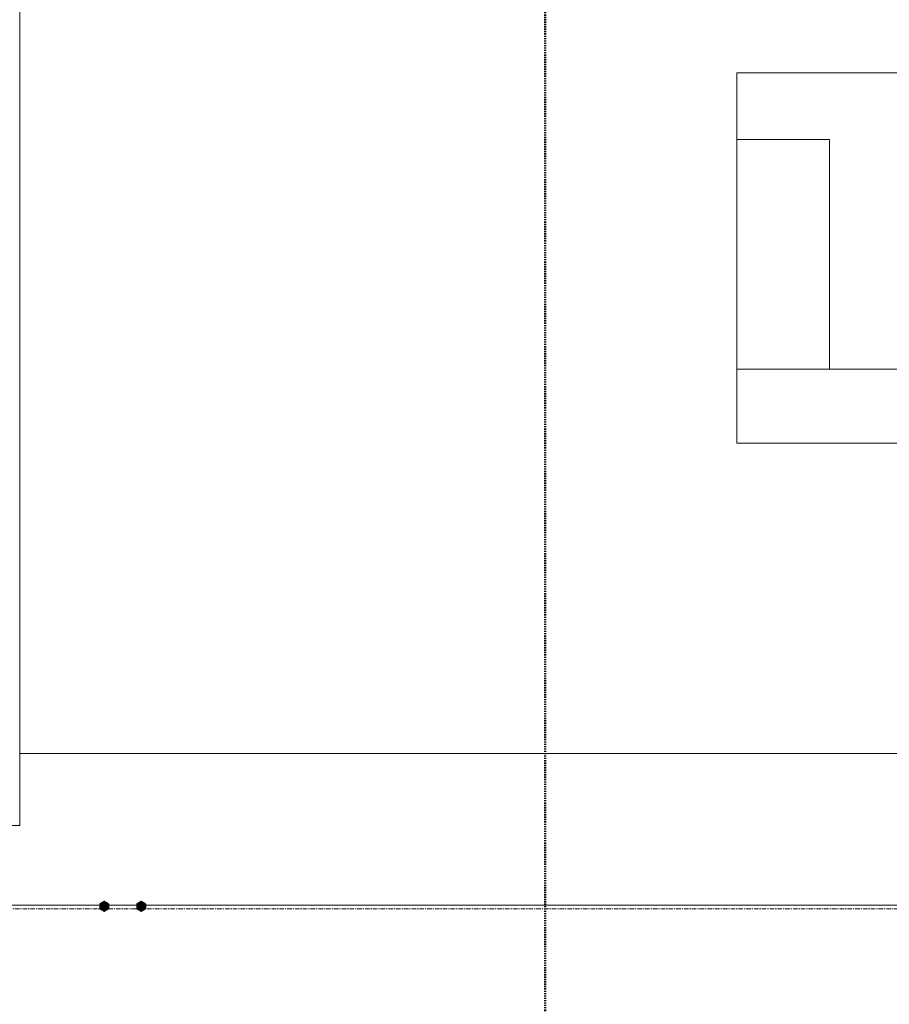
# Model space of a CAD drawing. Header units: millimetres. Extents: x -3388 to 301539, y -5590 to 54660.
# Tile 121 of 216: x 59782 to 62129, y 19542 to 22201. Entities that reach past the tile are written whole.
import ezdxf

# ---------------------------------------------------------------- set-up
doc = ezdxf.new("R2010")
doc.units = ezdxf.units.MM
doc.linetypes.add('Dash', pattern=[6.35, 3.175, -3.175])
doc.linetypes.add('stramienlijn', pattern=[21, 12, -3, 3, -3])
for name, color, linetype, lineweight in [('A-DETL', 90, 'Continuous', 9), ('A-FLOR', 192, 'Continuous', 13), ('G-IMPT', 8, 'Continuous', 9), ('I-FURN', 30, 'Continuous', 13), ('S-GRID', 1, 'Continuous', 9)]:
    doc.layers.add(name, color=color, linetype=linetype, lineweight=lineweight)

# ---------------------------------------------------------------- blocks, each defined once
blk = doc.blocks.new('Hilti Ankerstang HIT-V-5_8 M16x150 - 5cee73ee-278c-4598-b392-499d74b87256_ccLab_2016920142252407_1-2500742-4e verdieping - bouwdeel 3_ 4_ 5')
at = {"layer": 'G-IMPT', "color": 7}
for p, q in [((-8.9, 8.7), (-12, 6.9)), ((-12, 6.9), (-8.9, 8.7)), ((-12, 6.9), (-9.2, 7.7)), ((-12, 6.9), (-12, 3.3)), ((-12, 6.9), (-12, 3.3)), ((-12, 6.9), (-11.3, 4.1)), ((-12, 6.9), (-10.4, 6)), ((-12, 3.3), (-12, 0)), ((-12, 3.3), (-12, 0)), ((-12, 3.3), (-11.8, 2.1)), ((-12, 0), (-11.8, 2.1)), ((-8.9, 1.6), (-12, 0)), ((-12, 0), (-12, -3.3)), ((-9, 0), (-12, 0)), ((-8.9, -1.6), (-12, 0)), ((-12, -3.3), (-12, 0)), ((-12, 0), (-11.8, -2.1)), ((-11.8, 2.1), (-11.3, 4.1)), ((-8.5, 3.1), (-11.8, 2.1)), ((-8.9, 1.6), (-11.8, 2.1)), ((-11.3, 4.1), (-10.4, 6)), ((-7.8, 4.5), (-11.3, 4.1)), ((-8.5, 3.1), (-11.3, 4.1)), ((-10.4, 6), (-9.2, 7.7)), ((-6.9, 5.8), (-10.4, 6)), ((-7.8, 4.5), (-10.4, 6)), ((-9.2, 7.7), (-7.7, 9.2)), ((-5.8, 6.9), (-9.2, 7.7)), ((-6.9, 5.8), (-9.2, 7.7)), ((-8.9, 1.6), (-9, 0)), ((-9, 0), (-8.9, -1.6)), ((-6, 10.4), (-8.9, 8.7)), ((-8.9, 8.7), (-6, 10.4)), ((-8.9, 8.7), (-7.7, 9.2)), ((-8.9, 1.6), (-8.5, 3.1)), ((-7.8, 4.5), (-8.5, 3.1)), ((-6.9, 5.8), (-7.8, 4.5)), ((-6, 10.4), (-7.7, 9.2)), ((-4.5, 7.8), (-7.7, 9.2)), ((-5.8, 6.9), (-7.7, 9.2)), ((-5.8, 6.9), (-6.9, 5.8)), ((-3.1, 12.1), (-6, 10.4)), ((-3.1, 12.1), (-6, 10.4)), ((-6, 10.4), (-4.1, 11.3)), ((-3.1, 8.5), (-6, 10.4)), ((-4.5, 7.8), (-6, 10.4)), ((-4.5, 7.8), (-5.8, 6.9)), ((-5.8, 6.9), (-5.6, 5.7)), ((-3.1, 8.5), (-4.5, 7.8)), ((-4.5, 7.8), (-4.5, 6.6)), ((-4.1, 11.3), (-2.1, 11.8)), ((-1.6, 8.9), (-4.1, 11.3)), ((-3.1, 8.5), (-4.1, 11.3)), ((-3.1, 8.5), (-3.3, 6.9)), ((0, 13.9), (-3.1, 12.1)), ((0, 13.9), (-3.1, 12.1)), ((-3.1, 12.1), (-2.1, 11.8)), ((-1.6, 8.9), (-3.1, 8.5)), ((-2.5, 6.8), (-3.1, 8.5)), ((-1.6, 8.9), (-2.3, 6.8)), ((0, 13.9), (-2.1, 11.8)), ((-2.1, 11.8), (0, 12)), ((0, 9), (-2.1, 11.8)), ((-1.6, 8.9), (-2.1, 11.8)), ((0, 9), (-1.6, 8.9)), ((-1.2, 6.9), (-1.6, 8.9)), ((0, 9), (-1.1, 6.9)), ((0, 13.9), (3.1, 12.1)), ((0, 13.9), (3.1, 12.1)), ((0, 13.9), (0, 12)), ((0, 13.9), (2.1, 11.8)), ((0, 9), (0, 12)), ((0, 12), (2.1, 11.8)), ((0, 9), (2.1, 11.8)), ((1.6, 8.9), (0, 9)), ((0, 6.9), (0, 9)), ((1.6, 8.9), (0, 6.9)), ((1.2, 6.9), (1.6, 8.9)), ((3.1, 8.5), (1.3, 6.9)), ((1.6, 8.9), (2.1, 11.8)), ((1.6, 8.9), (4.1, 11.3)), ((3.1, 8.5), (1.6, 8.9)), ((2.1, 11.8), (3.1, 12.1)), ((2.1, 11.8), (4.1, 11.3)), ((2.5, 6.9), (3.1, 8.5)), ((3.1, 12.1), (6, 10.4)), ((3.1, 12.1), (6, 10.4)), ((3.1, 8.5), (4.1, 11.3)), ((3.1, 8.5), (6, 10.4)), ((4.5, 7.8), (3.1, 8.5)), ((4.5, 7.8), (3.1, 6.9)), ((4.1, 11.3), (6, 10.4)), ((4.5, 7.8), (7.7, 9.2)), ((5.8, 6.9), (4.5, 7.8)), ((6.9, 5.8), (5.7, 5.6)), ((5.8, 6.9), (9.2, 7.7)), ((6.9, 5.8), (5.8, 6.9)), ((6, 10.4), (8.9, 8.7)), ((6, 10.4), (7.7, 9.2)), ((7.8, 4.5), (6.6, 4.5)), ((6.9, 5.8), (9.2, 7.7)), ((6.9, 5.8), (10.4, 6)), ((7.8, 4.5), (6.9, 5.8)), ((8.5, 3.1), (7.3, 3.3)), ((7.7, 9.2), (8.9, 8.7)), ((7.7, 9.2), (9.2, 7.7)), ((7.8, 4.5), (10.4, 6)), ((8.5, 3.1), (7.8, 4.5)), ((7.8, 4.5), (11.3, 4.1)), ((8.5, 3.1), (11.3, 4.1)), ((8.9, 1.6), (8.5, 3.1)), ((8.5, 3.1), (11.8, 2.1)), ((8.9, 8.7), (12, 6.9)), ((12, 6.9), (8.9, 8.7)), ((8.9, 1.6), (11.8, 2.1)), ((9, 0), (8.9, 1.6)), ((8.9, 1.6), (12, 0)), ((8.9, -1.6), (9, 0)), ((9, 0), (11.8, -2.1)), ((9, 0), (12, 0)), ((9.2, 7.7), (12, 6.9)), ((9.2, 7.7), (10.4, 6)), ((12, 6.9), (10.4, 6)), ((10.4, 6), (11.3, 4.1)), ((12, 6.9), (11.3, 4.1)), ((11.3, 4.1), (11.8, 2.1)), ((12, 3.3), (11.8, 2.1)), ((12, 0), (11.8, 2.1)), ((11.8, -2.1), (12, 0)), ((12, 6.9), (12, 3.3)), ((12, 6.9), (12, 3.3)), ((12, 0), (12, 3.3)), ((12, 3.3), (12, 0)), ((12, -3.3), (12, 0)), ((-12, -3.3), (-11.8, -2.1)), ((-12, -3.3), (-12, -6.9)), ((-12, -6.9), (-12, -3.3)), ((-12, -6.9), (-11.3, -4.1)), ((-12, -6.9), (-10.4, -6)), ((-12, -6.9), (-8.9, -8.7)), ((-12, -6.9), (-8.9, -8.7)), ((-12, -6.9), (-9.2, -7.7)), ((-8.5, -3.1), (-11.8, -2.1)), ((-11.8, -2.1), (-11.3, -4.1)), ((-7.8, -4.5), (-11.3, -4.1)), ((-7.8, -4.5), (-10.4, -6)), ((-6.9, -5.8), (-10.4, -6)), ((-10.4, -6), (-9.2, -7.7)), ((-6.9, -5.8), (-9.2, -7.7)), ((-5.8, -6.9), (-9.2, -7.7)), ((-9.2, -7.7), (-7.7, -9.2)), ((-8.9, -1.6), (-8.5, -3.1)), ((-8.9, -8.7), (-6, -10.4)), ((-8.9, -8.7), (-6, -10.4)), ((-8.9, -8.7), (-7.7, -9.2)), ((-8.5, -3.1), (-7.3, -3.3)), ((-8.5, -3.1), (-7.8, -4.5)), ((-7.8, -4.5), (-6.6, -4.5)), ((-7.8, -4.5), (-6.9, -5.8)), ((-5.8, -6.9), (-7.7, -9.2)), ((-4.5, -7.8), (-7.7, -9.2)), ((-6.9, -5.8), (-5.7, -5.6)), ((-6.9, -5.8), (-5.8, -6.9)), ((-4.5, -7.8), (-6, -10.4)), ((-3.1, -8.5), (-6, -10.4)), ((-6, -10.4), (-3.1, -12.1)), ((-3.1, -12.1), (-6, -10.4)), ((-5.8, -6.9), (-4.5, -7.8)), ((-4.5, -7.8), (-3.1, -6.9)), ((-4.5, -7.8), (-3.1, -8.5)), ((-3.1, -8.5), (-4.1, -11.3)), ((-1.6, -8.9), (-4.1, -11.3)), ((-4.1, -11.3), (-2.1, -11.8)), ((-2.5, -6.9), (-3.1, -8.5)), ((-3.1, -8.5), (-1.3, -6.9)), ((-3.1, -8.5), (-1.6, -8.9)), ((-3.1, -12.1), (-2.1, -11.8)), ((-3.1, -12.1), (0, -13.9)), ((0, -13.9), (-3.1, -12.1)), ((-1.6, -8.9), (-2.1, -11.8)), ((0, -9), (-2.1, -11.8)), ((0, -13.9), (-2.1, -11.8)), ((-1.2, -6.9), (-1.6, -8.9)), ((-1.6, -8.9), (0, -6.9)), ((-1.6, -8.9), (0, -9)), ((0, -6.9), (0, -9)), ((0, -9), (1.1, -6.9)), ((0, -9), (1.6, -8.9)), ((0, -9), (0, -12)), ((0, -9), (2.1, -11.8)), ((0, -13.9), (2.1, -11.8)), ((0, -12), (2.1, -11.8)), ((0, -13.9), (0, -12)), ((0, -13.9), (3.1, -12.1)), ((0, -13.9), (3.1, -12.1)), ((1.2, -6.9), (1.6, -8.9)), ((1.6, -8.9), (2.3, -6.8)), ((1.6, -8.9), (3.1, -8.5)), ((1.6, -8.9), (2.1, -11.8)), ((1.6, -8.9), (4.1, -11.3)), ((2.1, -11.8), (4.1, -11.3)), ((2.5, -6.8), (3.1, -8.5)), ((3.1, -8.5), (3.3, -6.9)), ((3.1, -8.5), (4.5, -7.8)), ((3.1, -8.5), (6, -10.4)), ((3.1, -8.5), (4.1, -11.3)), ((6, -10.4), (3.1, -12.1)), ((4.5, -7.8), (4.5, -6.6)), ((4.5, -7.8), (5.8, -6.9)), ((4.5, -7.8), (6, -10.4)), ((4.5, -7.8), (7.7, -9.2)), ((5.8, -6.9), (5.6, -5.7)), ((5.8, -6.9), (6.9, -5.8)), ((5.8, -6.9), (7.7, -9.2)), ((5.8, -6.9), (9.2, -7.7)), ((6, -10.4), (8.9, -8.7)), ((8.9, -8.7), (6, -10.4)), ((6.9, -5.8), (7.8, -4.5)), ((6.9, -5.8), (9.2, -7.7)), ((6.9, -5.8), (10.4, -6)), ((7.7, -9.2), (9.2, -7.7)), ((8.9, -8.7), (7.7, -9.2)), ((7.8, -4.5), (8.5, -3.1)), ((7.8, -4.5), (11.3, -4.1)), ((7.8, -4.5), (10.4, -6)), ((8.5, -3.1), (8.9, -1.6)), ((8.5, -3.1), (11.8, -2.1)), ((8.5, -3.1), (11.3, -4.1)), ((8.9, -1.6), (11.8, -2.1)), ((8.9, -8.7), (12, -6.9)), ((12, -6.9), (8.9, -8.7)), ((9.2, -7.7), (12, -6.9)), ((10.4, -6), (11.3, -4.1)), ((12, -6.9), (10.4, -6)), ((11.3, -4.1), (11.8, -2.1)), ((12, -6.9), (11.3, -4.1)), ((12, -3.3), (11.8, -2.1)), ((12, -6.9), (12, -3.3)), ((12, -6.9), (12, -3.3))]:
    blk.add_line(p, q, dxfattribs=at)
blk = doc.blocks.new('Hilti Ankerstang HIT-V-5_8 M16x150 - 5cee73ee-278c-4598-b392-499d74b87256_ccLab_2016920142252407_3-2500744-4e verdieping - bouwdeel 3_ 4_ 5')
at = {"layer": 'G-IMPT', "color": 7}
for p, q in [((-7.9, 1.4), (-8, 0)), ((-8, 0), (-7.9, -1.4)), ((-8, 0), (8, 0)), ((-7.9, 1.4), (-7.5, 2.7)), ((-7.9, 1.4), (8, 0)), ((-7.9, 1.4), (7.9, 1.4)), ((-7.9, -1.4), (8, 0)), ((-6.9, 4), (-7.5, 2.7)), ((6.9, 4), (-7.5, 2.7)), ((7.9, 1.4), (-7.5, 2.7)), ((7.5, 2.7), (-7.5, 2.7)), ((-6.1, 5.1), (-6.9, 4)), ((6.9, 4), (-6.9, 4)), ((-5.1, 6.1), (-6.1, 5.1)), ((6.9, 4), (-6.1, 5.1)), ((6.1, 5.1), (-6.1, 5.1)), ((-4, 6.9), (-5.1, 6.1)), ((6.1, 5.1), (-5.1, 6.1)), ((5.1, 6.1), (-5.1, 6.1)), ((-2.7, 7.5), (-4, 6.9)), ((5.1, 6.1), (-4, 6.9)), ((4, 6.9), (-4, 6.9)), ((-1.4, 7.9), (-2.7, 7.5)), ((4, 6.9), (-2.7, 7.5)), ((2.7, 7.5), (-2.7, 7.5)), ((0, 8), (-1.4, 7.9)), ((2.7, 7.5), (-1.4, 7.9)), ((1.4, 7.9), (-1.4, 7.9)), ((1.4, 7.9), (0, 8)), ((2.7, 7.5), (1.4, 7.9)), ((4, 6.9), (2.7, 7.5)), ((5.1, 6.1), (4, 6.9)), ((6.1, 5.1), (5.1, 6.1)), ((6.9, 4), (6.1, 5.1)), ((7.5, 2.7), (6.9, 4)), ((7.9, 1.4), (7.5, 2.7)), ((8, 0), (7.9, 1.4)), ((7.9, -1.4), (8, 0)), ((-7.9, -1.4), (-7.5, -2.7)), ((-7.9, -1.4), (7.5, -2.7)), ((-7.9, -1.4), (7.9, -1.4)), ((-7.5, -2.7), (-6.9, -4)), ((-7.5, -2.7), (6.9, -4)), ((-7.5, -2.7), (7.5, -2.7)), ((-6.9, -4), (-6.1, -5.1)), ((-6.9, -4), (6.1, -5.1)), ((-6.9, -4), (6.9, -4)), ((-6.1, -5.1), (-5.1, -6.1)), ((-6.1, -5.1), (5.1, -6.1)), ((-6.1, -5.1), (6.1, -5.1)), ((-5.1, -6.1), (-4, -6.9)), ((-5.1, -6.1), (4, -6.9)), ((-5.1, -6.1), (5.1, -6.1)), ((-4, -6.9), (-2.7, -7.5)), ((-4, -6.9), (2.7, -7.5)), ((-4, -6.9), (4, -6.9)), ((-4, -6.9), (-2.7, -7.5)), ((-2.7, -7.5), (-1.4, -7.9)), ((-2.7, -7.5), (1.4, -7.9)), ((-2.7, -7.5), (2.7, -7.5)), ((-1.4, -7.9), (0, -8)), ((-1.4, -7.9), (1.4, -7.9)), ((0, -8), (1.4, -7.9)), ((1.4, -7.9), (2.7, -7.5)), ((2.7, -7.5), (4, -6.9)), ((2.7, -7.5), (4, -6.9)), ((4, -6.9), (5.1, -6.1)), ((5.1, -6.1), (6.1, -5.1)), ((6.1, -5.1), (6.9, -4)), ((6.9, -4), (7.5, -2.7)), ((7.5, -2.7), (7.9, -1.4))]:
    blk.add_line(p, q, dxfattribs=at)
blk = doc.blocks.new('Hilti Ankerstang HIT-V-5_8 M16x150 - 5cee73ee-278c-4598-b392-499d74b87256-2500740-4e verdieping - bouwdeel 3_ 4_ 5')
for name in ['Hilti Ankerstang HIT-V-5_8 M16x150 - 5cee73ee-278c-4598-b392-499d74b87256_ccLab_2016920142252407_1-2500742-4e verdieping - bouwdeel 3_ 4_ 5', 'Hilti Ankerstang HIT-V-5_8 M16x150 - 5cee73ee-278c-4598-b392-499d74b87256_ccLab_2016920142252407_3-2500744-4e verdieping - bouwdeel 3_ 4_ 5']:
    blk.add_blockref(name, (0, 0))
blk = doc.blocks.new('Hilti Ankerstang HIT-V-5_8 M16x150 - Hilti Ankerstang HIT-V-5_8 M16x150-2500746-4e verdieping - bouwdeel 3_ 4_ 5')
blk.add_blockref('Hilti Ankerstang HIT-V-5_8 M16x150 - 5cee73ee-278c-4598-b392-499d74b87256-2500740-4e verdieping - bouwdeel 3_ 4_ 5', (0, 0))
blk = doc.blocks.new('Hilti Ankerstang HIT-V-5_8 M16x150 - 5cee73ee-278c-4598-b392-499d74b87256_ccLab_2016920142252407_1-V15-4e verdieping - bouwdeel 3_ 4_ 5')
at = {"layer": 'G-IMPT', "color": 7}
for p, q in [((-8.9, 8.7), (-12, 6.9)), ((-12, 6.9), (-8.9, 8.7)), ((-12, 6.9), (-9.2, 7.7)), ((-12, 6.9), (-12, 3.3)), ((-12, 6.9), (-12, 3.3)), ((-12, 6.9), (-11.3, 4.1)), ((-12, 6.9), (-10.4, 6)), ((-12, 3.3), (-12, 0)), ((-12, 3.3), (-12, 0)), ((-12, 3.3), (-11.8, 2.1)), ((-12, 0), (-11.8, 2.1)), ((-8.9, 1.6), (-12, 0)), ((-12, 0), (-12, -3.3)), ((-9, 0), (-12, 0)), ((-8.9, -1.6), (-12, 0)), ((-12, -3.3), (-12, 0)), ((-12, 0), (-11.8, -2.1)), ((-11.8, 2.1), (-11.3, 4.1)), ((-8.5, 3.1), (-11.8, 2.1)), ((-8.9, 1.6), (-11.8, 2.1)), ((-11.3, 4.1), (-10.4, 6)), ((-7.8, 4.5), (-11.3, 4.1)), ((-8.5, 3.1), (-11.3, 4.1)), ((-10.4, 6), (-9.2, 7.7)), ((-6.9, 5.8), (-10.4, 6)), ((-7.8, 4.5), (-10.4, 6)), ((-9.2, 7.7), (-7.7, 9.2)), ((-5.8, 6.9), (-9.2, 7.7)), ((-6.9, 5.8), (-9.2, 7.7)), ((-8.9, 1.6), (-9, 0)), ((-9, 0), (-8.9, -1.6)), ((-6, 10.4), (-8.9, 8.7)), ((-8.9, 8.7), (-6, 10.4)), ((-8.9, 8.7), (-7.7, 9.2)), ((-8.9, 1.6), (-8.5, 3.1)), ((-7.8, 4.5), (-8.5, 3.1)), ((-6.9, 5.8), (-7.8, 4.5)), ((-6, 10.4), (-7.7, 9.2)), ((-4.5, 7.8), (-7.7, 9.2)), ((-5.8, 6.9), (-7.7, 9.2)), ((-5.8, 6.9), (-6.9, 5.8)), ((-3.1, 12.1), (-6, 10.4)), ((-4.4, 11.3), (-6, 10.4)), ((-6, 10.4), (-4.1, 11.3)), ((-3.1, 8.5), (-6, 10.4)), ((-4.5, 7.8), (-6, 10.4)), ((-4.5, 7.8), (-5.8, 6.9)), ((-5.8, 6.9), (-5.6, 5.7)), ((-3.1, 8.5), (-4.5, 7.8)), ((-4.4, 7.6), (-4.5, 7.8)), ((-4.5, 7.8), (-4.5, 6.6)), ((-4.1, 11.3), (-2.1, 11.8)), ((-1.6, 8.9), (-4.1, 11.3)), ((-3.1, 8.5), (-4.1, 11.3)), ((-3.1, 8.5), (-3.3, 6.9)), ((0, 13.9), (-3.1, 12.1)), ((0, 13.9), (-3.1, 12.1)), ((-3.1, 12.1), (-2.1, 11.8)), ((-1.6, 8.9), (-3.1, 8.5)), ((-2.5, 6.8), (-3.1, 8.5)), ((-1.6, 8.9), (-2.3, 6.8)), ((0, 13.9), (-2.1, 11.8)), ((-2.1, 11.8), (0, 12)), ((0, 9), (-2.1, 11.8)), ((-1.6, 8.9), (-2.1, 11.8)), ((0, 9), (-1.6, 8.9)), ((-1.2, 6.9), (-1.6, 8.9)), ((0, 9), (-1.1, 6.9)), ((0, 13.9), (3.1, 12.1)), ((0, 13.9), (3.1, 12.1)), ((0, 13.9), (0, 12)), ((0, 13.9), (2.1, 11.8)), ((0, 9), (0, 12)), ((0, 12), (2.1, 11.8)), ((0, 9), (2.1, 11.8)), ((1.6, 8.9), (0, 9)), ((0, 6.9), (0, 9)), ((1.6, 8.9), (0, 6.9)), ((1.2, 6.9), (1.6, 8.9)), ((3.1, 8.5), (1.3, 6.9)), ((1.6, 8.9), (2.1, 11.8)), ((1.6, 8.9), (4.1, 11.3)), ((3.1, 8.5), (1.6, 8.9)), ((2.1, 11.8), (3.1, 12.1)), ((2.1, 11.8), (4.1, 11.3)), ((2.5, 6.9), (3.1, 8.5)), ((3.1, 12.1), (6, 10.4)), ((3.1, 12.1), (6, 10.4)), ((3.1, 8.5), (4.1, 11.3)), ((3.1, 8.5), (6, 10.4)), ((4.5, 7.8), (3.1, 8.5)), ((4.5, 7.8), (3.1, 6.9)), ((4.1, 11.3), (6, 10.4)), ((4.5, 7.8), (7.7, 9.2)), ((5.8, 6.9), (4.5, 7.8)), ((6.9, 5.8), (5.7, 5.6)), ((5.8, 6.9), (9.2, 7.7)), ((6.9, 5.8), (5.8, 6.9)), ((6, 10.4), (8.9, 8.7)), ((6, 10.4), (7.7, 9.2)), ((7.8, 4.5), (6.6, 4.5)), ((6.9, 5.8), (9.2, 7.7)), ((6.9, 5.8), (10.4, 6)), ((7.8, 4.5), (6.9, 5.8)), ((8.5, 3.1), (7.3, 3.3)), ((7.7, 9.2), (8.9, 8.7)), ((7.7, 9.2), (9.2, 7.7)), ((7.8, 4.5), (10.4, 6)), ((8.5, 3.1), (7.8, 4.5)), ((7.8, 4.5), (11.3, 4.1)), ((8.5, 3.1), (11.3, 4.1)), ((8.9, 1.6), (8.5, 3.1)), ((8.5, 3.1), (11.8, 2.1)), ((8.9, 8.7), (12, 6.9)), ((12, 6.9), (8.9, 8.7)), ((8.9, 1.6), (11.8, 2.1)), ((9, 0), (8.9, 1.6)), ((8.9, 1.6), (12, 0)), ((8.9, -1.6), (9, 0)), ((9, 0), (11.8, -2.1)), ((9, 0), (12, 0)), ((9.2, 7.7), (12, 6.9)), ((9.2, 7.7), (10.4, 6)), ((12, 6.9), (10.4, 6)), ((10.4, 6), (11.3, 4.1)), ((12, 6.9), (11.3, 4.1)), ((11.3, 4.1), (11.8, 2.1)), ((12, 3.3), (11.8, 2.1)), ((12, 0), (11.8, 2.1)), ((11.8, -2.1), (12, 0)), ((12, 6.9), (12, 3.3)), ((12, 6.9), (12, 3.3)), ((12, 0), (12, 3.3)), ((12, 3.3), (12, 0)), ((12, -3.3), (12, 0)), ((-12, -3.3), (-11.8, -2.1)), ((-12, -3.3), (-12, -6.9)), ((-12, -6.9), (-12, -3.3)), ((-12, -6.9), (-11.3, -4.1)), ((-12, -6.9), (-10.4, -6)), ((-12, -6.9), (-8.9, -8.7)), ((-12, -6.9), (-8.9, -8.7)), ((-12, -6.9), (-9.2, -7.7)), ((-8.5, -3.1), (-11.8, -2.1)), ((-11.8, -2.1), (-11.3, -4.1)), ((-7.8, -4.5), (-11.3, -4.1)), ((-7.8, -4.5), (-10.4, -6)), ((-6.9, -5.8), (-10.4, -6)), ((-10.4, -6), (-9.2, -7.7)), ((-6.9, -5.8), (-9.2, -7.7)), ((-5.8, -6.9), (-9.2, -7.7)), ((-9.2, -7.7), (-7.7, -9.2)), ((-8.9, -1.6), (-8.5, -3.1)), ((-8.9, -8.7), (-6, -10.4)), ((-8.9, -8.7), (-6, -10.4)), ((-8.9, -8.7), (-7.7, -9.2)), ((-8.5, -3.1), (-7.3, -3.3)), ((-8.5, -3.1), (-7.8, -4.5)), ((-7.8, -4.5), (-6.6, -4.5)), ((-7.8, -4.5), (-6.9, -5.8)), ((-5.8, -6.9), (-7.7, -9.2)), ((-4.5, -7.8), (-7.7, -9.2)), ((-6.9, -5.8), (-5.7, -5.6)), ((-6.9, -5.8), (-5.8, -6.9)), ((-4.5, -7.8), (-6, -10.4)), ((-3.1, -8.5), (-6, -10.4)), ((-6, -10.4), (-3.1, -12.1)), ((-4.4, -11.3), (-6, -10.4)), ((-5.8, -6.9), (-4.5, -7.8)), ((-4.5, -7.8), (-3.1, -6.9)), ((-4.4, -7.6), (-4.5, -7.8)), ((-4.5, -7.8), (-3.1, -8.5)), ((-3.1, -8.5), (-4.1, -11.3)), ((-1.6, -8.9), (-4.1, -11.3)), ((-4.1, -11.3), (-2.1, -11.8)), ((-2.5, -6.9), (-3.1, -8.5)), ((-3.1, -8.5), (-1.3, -6.9)), ((-3.1, -8.5), (-1.6, -8.9)), ((-3.1, -12.1), (-2.1, -11.8)), ((-3.1, -12.1), (0, -13.9)), ((0, -13.9), (-3.1, -12.1)), ((-1.6, -8.9), (-2.1, -11.8)), ((0, -9), (-2.1, -11.8)), ((0, -13.9), (-2.1, -11.8)), ((-1.2, -6.9), (-1.6, -8.9)), ((-1.6, -8.9), (0, -6.9)), ((-1.6, -8.9), (0, -9)), ((0, -6.9), (0, -9)), ((0, -9), (1.1, -6.9)), ((0, -9), (1.6, -8.9)), ((0, -9), (0, -12)), ((0, -9), (2.1, -11.8)), ((0, -13.9), (2.1, -11.8)), ((0, -12), (2.1, -11.8)), ((0, -13.9), (0, -12)), ((0, -13.9), (3.1, -12.1)), ((0, -13.9), (3.1, -12.1)), ((1.2, -6.9), (1.6, -8.9)), ((1.6, -8.9), (2.3, -6.8)), ((1.6, -8.9), (3.1, -8.5)), ((1.6, -8.9), (2.1, -11.8)), ((1.6, -8.9), (4.1, -11.3)), ((2.1, -11.8), (4.1, -11.3)), ((2.5, -6.8), (3.1, -8.5)), ((3.1, -8.5), (3.3, -6.9)), ((3.1, -8.5), (4.5, -7.8)), ((3.1, -8.5), (6, -10.4)), ((3.1, -8.5), (4.1, -11.3)), ((6, -10.4), (3.1, -12.1)), ((4.5, -7.8), (4.5, -6.6)), ((4.5, -7.8), (5.8, -6.9)), ((4.5, -7.8), (6, -10.4)), ((4.5, -7.8), (7.7, -9.2)), ((5.8, -6.9), (5.6, -5.7)), ((5.8, -6.9), (6.9, -5.8)), ((5.8, -6.9), (7.7, -9.2)), ((5.8, -6.9), (9.2, -7.7)), ((6, -10.4), (8.9, -8.7)), ((8.9, -8.7), (6, -10.4)), ((6.9, -5.8), (7.8, -4.5)), ((6.9, -5.8), (9.2, -7.7)), ((6.9, -5.8), (10.4, -6)), ((7.7, -9.2), (9.2, -7.7)), ((8.9, -8.7), (7.7, -9.2)), ((7.8, -4.5), (8.5, -3.1)), ((7.8, -4.5), (11.3, -4.1)), ((7.8, -4.5), (10.4, -6)), ((8.5, -3.1), (8.9, -1.6)), ((8.5, -3.1), (11.8, -2.1)), ((8.5, -3.1), (11.3, -4.1)), ((8.9, -1.6), (11.8, -2.1)), ((8.9, -8.7), (12, -6.9)), ((12, -6.9), (8.9, -8.7)), ((9.2, -7.7), (12, -6.9)), ((10.4, -6), (11.3, -4.1)), ((12, -6.9), (10.4, -6)), ((11.3, -4.1), (11.8, -2.1)), ((12, -6.9), (11.3, -4.1)), ((12, -3.3), (11.8, -2.1)), ((12, -6.9), (12, -3.3)), ((12, -6.9), (12, -3.3))]:
    blk.add_line(p, q, dxfattribs=at)
blk = doc.blocks.new('Hilti Ankerstang HIT-V-5_8 M16x150 - 5cee73ee-278c-4598-b392-499d74b87256-V16-4e verdieping - bouwdeel 3_ 4_ 5')
for name in ['Hilti Ankerstang HIT-V-5_8 M16x150 - 5cee73ee-278c-4598-b392-499d74b87256_ccLab_2016920142252407_1-V15-4e verdieping - bouwdeel 3_ 4_ 5', 'Hilti Ankerstang HIT-V-5_8 M16x150 - 5cee73ee-278c-4598-b392-499d74b87256_ccLab_2016920142252407_3-2500744-4e verdieping - bouwdeel 3_ 4_ 5']:
    blk.add_blockref(name, (0, 0))
blk = doc.blocks.new('Hilti Ankerstang HIT-V-5_8 M16x150 - Hilti Ankerstang HIT-V-5_8 M16x150-V17-4e verdieping - bouwdeel 3_ 4_ 5')
blk.add_blockref('Hilti Ankerstang HIT-V-5_8 M16x150 - 5cee73ee-278c-4598-b392-499d74b87256-V16-4e verdieping - bouwdeel 3_ 4_ 5', (0, 0))
blk = doc.blocks.new('stadhuis Zoetermeer_constructie_4_rvt-1-4e verdieping - bouwdeel 3_ 4_ 5')
at = {"layer": 'A-FLOR', "color": 8, "lineweight": 9}
for p, q in [((59781.9, 20025), (59781.9, 25399.2)), ((57825, 20025), (59781.9, 20025))]:
    blk.add_line(p, q, dxfattribs=at)
at = {"lineweight": 9}
for name, p in [('Hilti Ankerstang HIT-V-5_8 M16x150 - Hilti Ankerstang HIT-V-5_8 M16x150-2500746-4e verdieping - bouwdeel 3_ 4_ 5', (60010, 19807)), ('Hilti Ankerstang HIT-V-5_8 M16x150 - Hilti Ankerstang HIT-V-5_8 M16x150-V17-4e verdieping - bouwdeel 3_ 4_ 5', (60110, 19807))]:
    blk.add_blockref(name, p, dxfattribs=at)
blk = doc.blocks.new('82_FU_WPB_AV_oth_tapijt - 4550x4550x20-18287897-4e verdieping - bouwdeel 3_ 4_ 5')
at = {"layer": 'I-FURN', "color": 8, "lineweight": 9}
blk.add_line((3555.9, 2275), (-2275, 2275), dxfattribs=at)
blk = doc.blocks.new('82_FU_AV_WPB_Bretz_Cocoa - Bretz LANII-19548307-4e verdieping - bouwdeel 3_ 4_ 5')
at = {"layer": 'I-FURN', "color": 8, "lineweight": 9}
for p, q in [((-1500, 0), (-1500, -800)), ((400, 0), (-1500, 0)), ((-1500, 0), (-1500, -1000)), ((-1500, -800), (-1500, -180)), ((-1500, -180), (-1250, -180)), ((-1250, -180), (-1250, -800)), ((-1500, -800), (1500, -800)), ((-1250, -800), (-1500, -800)), ((-1500, -1000), (1500, -1000))]:
    blk.add_line(p, q, dxfattribs=at)
blk = doc.blocks.new('Stadhuis Zoetermeer_OTH_interieur_rvt-1-4e verdieping - bouwdeel 3_ 4_ 5')
at = {"color": 8, "lineweight": 9, "rotation": 180}
blk.add_blockref('82_FU_WPB_AV_oth_tapijt - 4550x4550x20-18287897-4e verdieping - bouwdeel 3_ 4_ 5', (63337.8, 22494.2), dxfattribs=at)
at = {"color": 8, "lineweight": 9}
blk.add_blockref('82_FU_AV_WPB_Bretz_Cocoa - Bretz LANII-19548307-4e verdieping - bouwdeel 3_ 4_ 5', (63217.8, 22056.9), dxfattribs=at)

msp = doc.modelspace()

# ---------------------------------------------------------------- linework, layer by layer
at = {"layer": 'A-DETL', "linetype": 'Dash', "lineweight": 50}
msp.add_line((61200, 10775), (61200, 29175), dxfattribs=at)
at = {"layer": 'A-FLOR', "color": 55, "lineweight": 9}
for p, q in [((57825, 19810), (59998.4278, 19810)), ((60001.2786, 19810), (60002.6055, 19810)), ((60017.3945, 19810), (60018.7214, 19810)), ((60021.5722, 19810), (60098.4278, 19810)), ((60101.2786, 19810), (60102.6055, 19810)), ((60117.3945, 19810), (60118.7214, 19810)), ((60121.5722, 19810), (64575, 19810))]:
    msp.add_line(p, q, dxfattribs=at)
at = {"layer": 'S-GRID', "linetype": 'stramienlijn'}
msp.add_line((130950, 19800), (-2788.087, 19800), dxfattribs=at)

# ---------------------------------------------------------------- block references
at = {"lineweight": 5}
for name in ['stadhuis Zoetermeer_constructie_4_rvt-1-4e verdieping - bouwdeel 3_ 4_ 5', 'Stadhuis Zoetermeer_OTH_interieur_rvt-1-4e verdieping - bouwdeel 3_ 4_ 5']:
    msp.add_blockref(name, (0, 0), dxfattribs=at)

doc.saveas('drawing.dxf')
